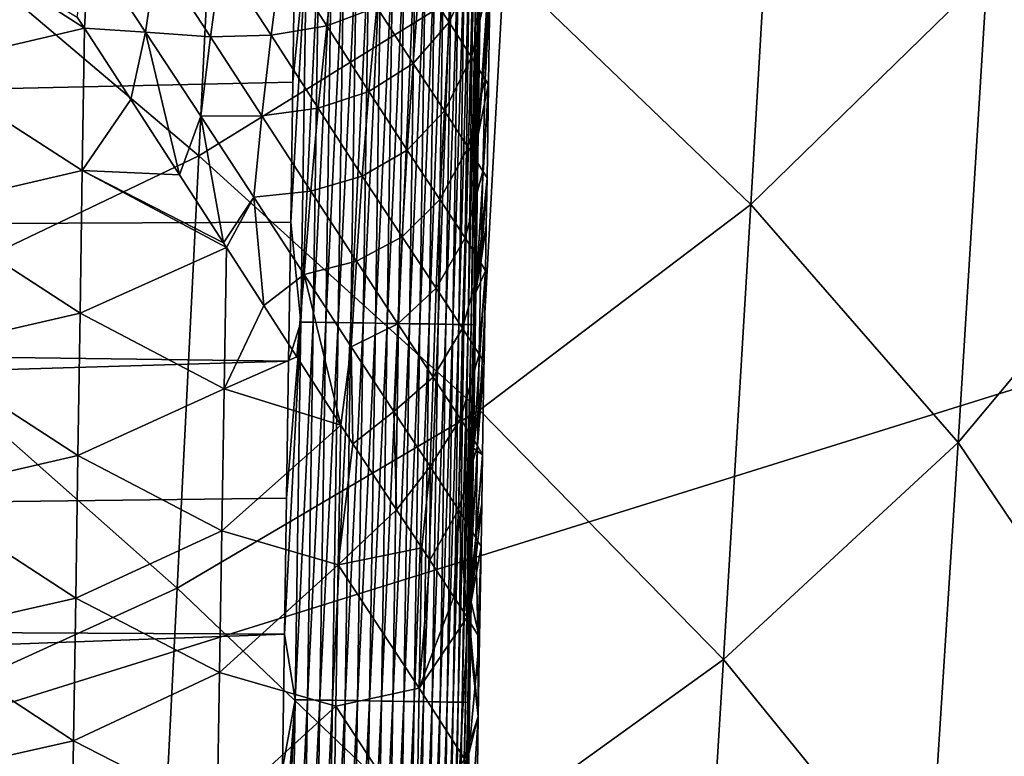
# Model space of a CAD drawing. Header units: metres. Extents: x -26 to 26, y -119 to 32.
# Tile 131 of 208: x 13.95 to 17.69, y -55.96 to -53.16. Entities that reach past the tile are written whole.
import ezdxf

# ---------------------------------------------------------------- set-up
doc = ezdxf.new("R2010")
doc.units = ezdxf.units.M
doc.layers.add('solid_13_411_041_XXX', color=7, linetype='CONTINUOUS')

msp = doc.modelspace()

# ---------------------------------------------------------------- linework, layer by layer
at = {"layer": 'solid_13_411_041_XXX'}
for points in [[(18.75638, -47.877621, 104.899536), (-18.756439, -47.877621, 104.899536), (-17.733347, -65.649178, 104.899536)], [(18.384905, -54.359974, 104.899536), (18.75638, -47.877621, 104.899536), (-17.733347, -65.649178, 104.899536)], [(14.712035, -52.032429, 77.041878), (14.631674, -53.676445, 77.114029), (13.440955, -52.668285, 76.106079)], [(15.791982, -52.958881, 78.150146), (14.631674, -53.676445, 77.114029), (14.712035, -52.032429, 77.041878)], [(18.387636, -52.027737, 81.838882), (18.27174, -53.86742, 81.900719), (17.630121, -52.984047, 80.552765)], [(16.832426, -52.130474, 79.270798), (16.731125, -53.861416, 79.342216), (15.791982, -52.958881, 78.150146)], [(17.630121, -52.984047, 80.552765), (16.731125, -53.861416, 79.342216), (16.832426, -52.130474, 79.270798)], [(14.631674, -53.676445, 77.114029), (13.371295, -54.27919, 76.166084), (13.440955, -52.668285, 76.106079)], [(14.996831, -52.856133, 145.141479), (-14.998388, -52.749317, 145.141464), (-14.978706, -54.064037, 145.141586)], [(14.196801, -53.191364, 139.196167), (13.573889, -53.33662, 138.87175), (13.581853, -52.795521, 138.86702)], [(14.169279, -53.148952, 139.177399), (14.196801, -53.191364, 139.196167), (13.581853, -52.795521, 138.86702)], [(15.600216, -52.830601, 141.042084), (15.58299, -53.168152, 141.023117), (15.471168, -52.99514, 140.704193)], [(15.600216, -52.830601, 141.042084), (15.679982, -52.957996, 141.381378), (15.58299, -53.168152, 141.023117)], [(14.996831, -52.856133, 145.141479), (-14.978706, -54.064037, 145.141586), (14.98878, -53.395851, 145.141525)], [(15.154849, -52.869602, 140.124481), (15.117843, -53.182114, 140.096695), (14.94567, -52.913235, 139.858871)], [(14.980765, -53.929573, 145.141571), (15.019852, -54.309231, 145.140182), (15.041383, -52.87212, 145.14006)], [(14.98878, -53.395851, 145.141525), (14.980765, -53.929573, 145.141571), (15.041383, -52.87212, 145.14006)], [(14.996831, -52.856133, 145.141479), (14.98878, -53.395851, 145.141525), (15.041383, -52.87212, 145.14006)], [(15.041383, -52.87212, 145.14006), (15.019852, -54.309231, 145.140182), (15.088063, -52.872818, 145.135559)], [(15.019852, -54.309231, 145.140182), (15.066546, -54.309933, 145.135666), (15.088063, -52.872818, 145.135559)], [(15.088063, -52.872818, 145.135559), (15.066546, -54.309933, 145.135666), (15.135388, -52.87352, 145.127747)], [(15.066546, -54.309933, 145.135666), (15.113887, -54.31065, 145.127869), (15.135388, -52.87352, 145.127747)], [(15.135388, -52.87352, 145.127747), (15.113887, -54.31065, 145.127869), (15.183032, -52.874229, 145.116501)], [(15.113887, -54.31065, 145.127869), (15.161548, -54.311367, 145.116608), (15.183032, -52.874229, 145.116501)], [(15.154849, -52.869602, 140.124481), (15.308394, -53.110298, 140.388321), (15.117843, -53.182114, 140.096695)], [(15.183032, -52.874229, 145.116501), (15.161548, -54.311367, 145.116608), (15.230635, -52.874939, 145.1017)], [(14.213201, -52.878078, 139.200333), (14.196801, -53.191364, 139.196167), (14.169279, -53.148952, 139.177399)], [(14.213201, -52.878078, 139.200333), (14.429058, -53.206043, 139.363586), (14.196801, -53.191364, 139.196167)], [(14.471223, -52.912277, 139.392517), (14.429058, -53.206043, 139.363586), (14.213201, -52.878078, 139.200333)], [(15.161548, -54.311367, 145.116608), (15.209167, -54.312088, 145.101791), (15.230635, -52.874939, 145.1017)], [(15.230635, -52.874939, 145.1017), (15.209167, -54.312088, 145.101791), (15.277812, -52.875645, 145.083267)], [(15.209167, -54.312088, 145.101791), (15.25636, -54.312801, 145.083344), (15.277812, -52.875645, 145.083267)], [(15.277812, -52.875645, 145.083267), (15.25636, -54.312801, 145.083344), (15.32416, -52.876335, 145.061188)], [(15.25636, -54.312801, 145.083344), (15.302722, -54.313503, 145.061249), (15.32416, -52.876335, 145.061188)], [(15.32416, -52.876335, 145.061188), (15.302722, -54.313503, 145.061249), (15.369265, -52.877007, 145.035522)], [(15.302722, -54.313503, 145.061249), (15.34784, -54.314186, 145.035568), (15.369265, -52.877007, 145.035522)], [(15.369265, -52.877007, 145.035522), (15.34784, -54.314186, 145.035568), (15.412718, -52.877655, 145.006363)], [(15.34784, -54.314186, 145.035568), (15.391305, -54.314846, 145.006393), (15.412718, -52.877655, 145.006363)], [(15.412718, -52.877655, 145.006363), (15.391305, -54.314846, 145.006393), (15.454123, -52.878273, 144.973892)], [(15.391305, -54.314846, 145.006393), (15.432718, -54.315475, 144.973892), (15.454123, -52.878273, 144.973892)], [(15.454123, -52.878273, 144.973892), (15.432718, -54.315475, 144.973892), (15.493107, -52.878857, 144.938324)], [(15.432718, -54.315475, 144.973892), (15.47171, -54.316067, 144.938293), (15.493107, -52.878857, 144.938324)], [(15.493107, -52.878857, 144.938324), (15.47171, -54.316067, 144.938293), (15.529338, -52.879398, 144.899963)], [(15.47171, -54.316067, 144.938293), (15.507944, -54.316616, 144.899902), (15.529338, -52.879398, 144.899963)], [(15.529338, -52.879398, 144.899963), (15.507944, -54.316616, 144.899902), (15.562526, -52.879894, 144.859116)], [(15.507944, -54.316616, 144.899902), (15.541131, -54.317123, 144.859039), (15.562526, -52.879894, 144.859116)], [(15.562526, -52.879894, 144.859116), (15.541131, -54.317123, 144.859039), (15.592434, -52.880344, 144.816162)], [(15.541131, -54.317123, 144.859039), (15.571035, -54.317577, 144.816055), (15.592434, -52.880344, 144.816162)], [(15.592434, -52.880344, 144.816162), (15.571035, -54.317577, 144.816055), (15.618885, -52.880741, 144.7715)], [(15.571035, -54.317577, 144.816055), (15.59748, -54.317982, 144.771362), (15.618885, -52.880741, 144.7715)], [(15.618885, -52.880741, 144.7715), (15.59748, -54.317982, 144.771362), (15.641764, -52.881084, 144.725525)], [(15.59748, -54.317982, 144.771362), (15.620347, -54.318333, 144.725357), (15.641764, -52.881084, 144.725525)], [(15.641764, -52.881084, 144.725525), (15.620347, -54.318333, 144.725357), (15.661016, -52.881374, 144.67865)], [(15.620347, -54.318333, 144.725357), (15.639585, -54.31863, 144.678452), (15.661016, -52.881374, 144.67865)], [(15.661016, -52.881374, 144.67865), (15.639585, -54.31863, 144.678452), (15.676646, -52.881611, 144.631287)], [(15.639585, -54.31863, 144.678452), (15.655198, -54.318871, 144.631073), (15.676646, -52.881611, 144.631287)], [(15.676646, -52.881611, 144.631287), (15.655198, -54.318871, 144.631073), (15.688715, -52.881794, 144.583817)], [(15.655198, -54.318871, 144.631073), (15.667246, -54.319057, 144.583572), (15.688715, -52.881794, 144.583817)], [(15.688715, -52.881794, 144.583817), (15.667246, -54.319057, 144.583572), (15.697331, -52.881927, 144.536606)], [(15.667246, -54.319057, 144.583572), (15.67584, -54.319195, 144.536346), (15.697331, -52.881927, 144.536606)], [(15.697331, -52.881927, 144.536606), (15.67584, -54.319195, 144.536346), (15.702648, -52.882011, 144.48999)], [(15.67584, -54.319195, 144.536346), (15.681132, -54.319279, 144.4897), (15.702648, -52.882011, 144.48999)], [(15.703265, -52.988449, 144.444275), (15.702648, -52.882011, 144.48999), (15.681132, -54.319279, 144.4897)], [(15.741516, -52.876232, 142.109634), (15.703265, -52.988449, 144.444275), (15.694182, -53.596596, 144.444153)], [(15.738609, -53.059666, 142.11058), (15.741516, -52.876232, 142.109634), (15.694182, -53.596596, 144.444153)], [(14.471223, -52.912277, 139.392517), (14.67521, -53.223686, 139.580627), (14.429058, -53.206043, 139.363586)], [(14.716955, -52.92585, 139.614365), (14.67521, -53.223686, 139.580627), (14.471223, -52.912277, 139.392517)], [(14.716955, -52.92585, 139.614365), (14.905916, -53.217773, 139.827209), (14.67521, -53.223686, 139.580627)], [(14.94567, -52.913235, 139.858871), (14.905916, -53.217773, 139.827209), (14.716955, -52.92585, 139.614365)], [(14.94567, -52.913235, 139.858871), (15.117843, -53.182114, 140.096695), (14.905916, -53.217773, 139.827209)], [(15.791982, -52.958881, 78.150146), (15.699403, -54.643951, 78.212143), (14.631674, -53.676445, 77.114029)], [(15.679982, -52.957996, 141.381378), (15.668123, -53.301819, 141.368011), (15.58299, -53.168152, 141.023117)], [(15.679982, -52.957996, 141.381378), (15.727754, -53.038418, 141.740662), (15.668123, -53.301819, 141.368011)], [(16.731125, -53.861416, 79.342216), (15.699403, -54.643951, 78.212143), (15.791982, -52.958881, 78.150146)], [(17.630121, -52.984047, 80.552765), (17.519264, -54.767498, 80.6092), (16.731125, -53.861416, 79.342216)], [(18.27174, -53.86742, 81.900719), (17.519264, -54.767498, 80.6092), (17.630121, -52.984047, 80.552765)], [(15.471168, -52.99514, 140.704193), (15.447026, -53.324795, 140.681076), (15.308394, -53.110298, 140.388321)], [(15.471168, -52.99514, 140.704193), (15.58299, -53.168152, 141.023117), (15.447026, -53.324795, 140.681076)], [(15.694182, -53.596596, 144.444153), (15.703265, -52.988449, 144.444275), (15.681132, -54.319279, 144.4897)], [(15.727754, -53.038418, 141.740662), (15.719912, -53.386784, 141.734406), (15.668123, -53.301819, 141.368011)], [(15.733176, -53.401531, 142.11232), (15.738609, -53.059666, 142.11058), (15.694182, -53.596596, 144.444153)], [(15.727754, -53.038418, 141.740662), (15.738609, -53.059666, 142.11058), (15.719912, -53.386784, 141.734406)], [(15.719912, -53.386784, 141.734406), (15.738609, -53.059666, 142.11058), (15.733176, -53.401531, 142.11232)], [(15.308394, -53.110298, 140.388321), (15.278502, -53.431667, 140.361786), (15.117843, -53.182114, 140.096695)], [(15.308394, -53.110298, 140.388321), (15.447026, -53.324795, 140.681076), (15.278502, -53.431667, 140.361786)], [(15.58299, -53.168152, 141.023117), (15.56526, -53.505383, 141.004013), (15.447026, -53.324795, 140.681076)], [(15.58299, -53.168152, 141.023117), (15.668123, -53.301819, 141.368011), (15.56526, -53.505383, 141.004013)], [(14.196801, -53.191364, 139.196167), (14.18807, -53.732479, 139.200378), (13.573889, -53.33662, 138.87175)], [(14.372467, -53.462292, 139.325424), (14.18807, -53.732479, 139.200378), (14.196801, -53.191364, 139.196167)], [(14.429058, -53.206043, 139.363586), (14.372467, -53.462292, 139.325424), (14.196801, -53.191364, 139.196167)], [(14.429058, -53.206043, 139.363586), (14.558278, -53.749138, 139.482162), (14.372467, -53.462292, 139.325424)], [(14.429058, -53.206043, 139.363586), (14.638737, -53.525608, 139.550278), (14.558278, -53.749138, 139.482162)], [(14.67521, -53.223686, 139.580627), (14.638737, -53.525608, 139.550278), (14.429058, -53.206043, 139.363586)], [(15.117843, -53.182114, 140.096695), (15.08532, -53.495552, 140.065674), (14.905916, -53.217773, 139.827209)], [(15.117843, -53.182114, 140.096695), (15.278502, -53.431667, 140.361786), (15.08532, -53.495552, 140.065674)], [(14.67521, -53.223686, 139.580627), (14.871359, -53.524292, 139.793228), (14.638737, -53.525608, 139.550278)], [(14.905916, -53.217773, 139.827209), (14.871359, -53.524292, 139.793228), (14.67521, -53.223686, 139.580627)], [(14.905916, -53.217773, 139.827209), (15.08532, -53.495552, 140.065674), (14.871359, -53.524292, 139.793228)], [(15.668123, -53.301819, 141.368011), (15.655904, -53.64542, 141.354553), (15.56526, -53.505383, 141.004013)], [(15.668123, -53.301819, 141.368011), (15.719912, -53.386784, 141.734406), (15.655904, -53.64542, 141.354553)], [(14.18807, -53.732479, 139.200378), (13.565929, -53.87772, 138.87648), (13.573889, -53.33662, 138.87175)], [(15.447026, -53.324795, 140.681076), (15.4239, -53.654552, 140.657196), (15.278502, -53.431667, 140.361786)], [(15.447026, -53.324795, 140.681076), (15.56526, -53.505383, 141.004013), (15.4239, -53.654552, 140.657196)], [(14.98878, -53.395851, 145.141525), (-14.978706, -54.064037, 145.141586), (14.980765, -53.929573, 145.141571)], [(15.719912, -53.386784, 141.734406), (15.711864, -53.735027, 141.728073), (15.655904, -53.64542, 141.354553)], [(15.719912, -53.386784, 141.734406), (15.733026, -53.411003, 142.112366), (15.711864, -53.735027, 141.728073)], [(15.719912, -53.386784, 141.734406), (15.733176, -53.401531, 142.11232), (15.733026, -53.411003, 142.112366)], [(15.278502, -53.431667, 140.361786), (15.252783, -53.753807, 140.332687), (15.08532, -53.495552, 140.065674)], [(15.278502, -53.431667, 140.361786), (15.4239, -53.654552, 140.657196), (15.252783, -53.753807, 140.332687)], [(15.733176, -53.401531, 142.11232), (15.694182, -53.596596, 144.444153), (15.685157, -54.196766, 144.444016)], [(15.733026, -53.411003, 142.112366), (15.733176, -53.401531, 142.11232), (15.685157, -54.196766, 144.444016)], [(15.727453, -53.760216, 142.114105), (15.733026, -53.411003, 142.112366), (15.685157, -54.196766, 144.444016)], [(15.711864, -53.735027, 141.728073), (15.733026, -53.411003, 142.112366), (15.727453, -53.760216, 142.114105)], [(14.372467, -53.462292, 139.325424), (14.558278, -53.749138, 139.482162), (14.18807, -53.732479, 139.200378)], [(15.08532, -53.495552, 140.065674), (15.057542, -53.810688, 140.032715), (14.871359, -53.524292, 139.793228)], [(15.08532, -53.495552, 140.065674), (15.252783, -53.753807, 140.332687), (15.057542, -53.810688, 140.032715)], [(15.56526, -53.505383, 141.004013), (15.548335, -53.842686, 140.984406), (15.4239, -53.654552, 140.657196)], [(15.56526, -53.505383, 141.004013), (15.655904, -53.64542, 141.354553), (15.548335, -53.842686, 140.984406)], [(14.638737, -53.525608, 139.550278), (14.725386, -54.007824, 139.644409), (14.558278, -53.749138, 139.482162)], [(14.871359, -53.524292, 139.793228), (14.840468, -53.834389, 139.762405), (14.638737, -53.525608, 139.550278)], [(14.638737, -53.525608, 139.550278), (14.840468, -53.834389, 139.762405), (14.725386, -54.007824, 139.644409)], [(14.871359, -53.524292, 139.793228), (15.057542, -53.810688, 140.032715), (14.840468, -53.834389, 139.762405)], [(15.685157, -54.196766, 144.444016), (15.694182, -53.596596, 144.444153), (15.681132, -54.319279, 144.4897)], [(15.4239, -53.654552, 140.657196), (15.404428, -53.984932, 140.631439), (15.252783, -53.753807, 140.332687)], [(15.4239, -53.654552, 140.657196), (15.548335, -53.842686, 140.984406), (15.404428, -53.984932, 140.631439)], [(15.655904, -53.64542, 141.354553), (15.644244, -53.989079, 141.340805), (15.548335, -53.842686, 140.984406)], [(15.655904, -53.64542, 141.354553), (15.711864, -53.735027, 141.728073), (15.644244, -53.989079, 141.340805)], [(14.631674, -53.676445, 77.114029), (14.549247, -55.321789, 77.166809), (13.371295, -54.27919, 76.166084)], [(15.699403, -54.643951, 78.212143), (14.549247, -55.321789, 77.166809), (14.631674, -53.676445, 77.114029)], [(14.18807, -53.732479, 139.200378), (14.179754, -54.275002, 139.20488), (13.565929, -53.87772, 138.87648)], [(14.736543, -54.025143, 139.656082), (14.179754, -54.275002, 139.20488), (14.18807, -53.732479, 139.200378)], [(14.725386, -54.007824, 139.644409), (14.736543, -54.025143, 139.656082), (14.18807, -53.732479, 139.200378)], [(14.558278, -53.749138, 139.482162), (14.725386, -54.007824, 139.644409), (14.18807, -53.732479, 139.200378)], [(15.711864, -53.735027, 141.728073), (15.704108, -54.083305, 141.721588), (15.644244, -53.989079, 141.340805)], [(15.711864, -53.735027, 141.728073), (15.727453, -53.760216, 142.114105), (15.704108, -54.083305, 141.721588)], [(15.252783, -53.753807, 140.332687), (15.231253, -54.077377, 140.302078), (15.057542, -53.810688, 140.032715)], [(15.252783, -53.753807, 140.332687), (15.404428, -53.984932, 140.631439), (15.231253, -54.077377, 140.302078)], [(15.724557, -53.941204, 142.114975), (15.727453, -53.760216, 142.114105), (15.685157, -54.196766, 144.444016)], [(15.704108, -54.083305, 141.721588), (15.727453, -53.760216, 142.114105), (15.724557, -53.941204, 142.114975)], [(14.840468, -53.834389, 139.762405), (14.736543, -54.025143, 139.656082), (14.725386, -54.007824, 139.644409)], [(14.840468, -53.834389, 139.762405), (14.878497, -54.245934, 139.815216), (14.736543, -54.025143, 139.656082)], [(15.057542, -53.810688, 140.032715), (15.032063, -54.128899, 140.002457), (14.840468, -53.834389, 139.762405)], [(14.840468, -53.834389, 139.762405), (15.032063, -54.128899, 140.002457), (14.878497, -54.245934, 139.815216)], [(15.057542, -53.810688, 140.032715), (15.231253, -54.077377, 140.302078), (15.032063, -54.128899, 140.002457)], [(15.548335, -53.842686, 140.984406), (15.534349, -54.180466, 140.963562), (15.404428, -53.984932, 140.631439)], [(15.548335, -53.842686, 140.984406), (15.644244, -53.989079, 141.340805), (15.534349, -54.180466, 140.963562)], [(14.179754, -54.275002, 139.20488), (13.557974, -54.418816, 138.881195), (13.565929, -53.87772, 138.87648)], [(16.731125, -53.861416, 79.342216), (16.627327, -55.593269, 79.392761), (15.699403, -54.643951, 78.212143)], [(17.519264, -54.767498, 80.6092), (16.627327, -55.593269, 79.392761), (16.731125, -53.861416, 79.342216)], [(18.27174, -53.86742, 81.900719), (18.152821, -55.707512, 81.94117), (17.519264, -54.767498, 80.6092)], [(14.980765, -53.929573, 145.141571), (-14.978706, -54.064037, 145.141586), (14.972787, -54.457516, 145.141617)], [(14.980765, -53.929573, 145.141571), (14.972787, -54.457516, 145.141617), (15.019852, -54.309231, 145.140182)], [(15.721791, -54.113697, 142.115814), (15.724557, -53.941204, 142.114975), (15.685157, -54.196766, 144.444016)], [(15.704108, -54.083305, 141.721588), (15.724557, -53.941204, 142.114975), (15.721791, -54.113697, 142.115814)], [(15.404428, -53.984932, 140.631439), (15.388465, -54.316467, 140.604645), (15.231253, -54.077377, 140.302078)], [(15.404428, -53.984932, 140.631439), (15.534349, -54.180466, 140.963562), (15.388465, -54.316467, 140.604645)], [(15.644244, -53.989079, 141.340805), (15.634664, -54.333057, 141.32634), (15.534349, -54.180466, 140.963562)], [(15.644244, -53.989079, 141.340805), (15.704108, -54.083305, 141.721588), (15.634664, -54.333057, 141.32634)], [(14.736543, -54.025143, 139.656082), (14.727446, -54.563255, 139.659653), (14.179754, -54.275002, 139.20488)], [(14.878497, -54.245934, 139.815216), (14.727446, -54.563255, 139.659653), (14.736543, -54.025143, 139.656082)], [(14.972787, -54.457516, 145.141617), (-14.978706, -54.064037, 145.141586), (-14.959252, -55.344421, 145.141693)], [(15.231253, -54.077377, 140.302078), (15.210952, -54.403511, 140.273544), (15.032063, -54.128899, 140.002457)], [(15.231253, -54.077377, 140.302078), (15.388465, -54.316467, 140.604645), (15.210952, -54.403511, 140.273544)], [(15.704108, -54.083305, 141.721588), (15.697456, -54.431755, 141.714813), (15.634664, -54.333057, 141.32634)], [(15.704108, -54.083305, 141.721588), (15.721791, -54.113697, 142.115814), (15.697456, -54.431755, 141.714813)], [(15.032063, -54.128899, 140.002457), (15.003843, -54.441303, 139.974243), (14.878497, -54.245934, 139.815216)], [(15.032063, -54.128899, 140.002457), (15.171666, -54.701897, 140.221481), (15.003843, -54.441303, 139.974243)], [(15.032063, -54.128899, 140.002457), (15.210952, -54.403511, 140.273544), (15.171666, -54.701897, 140.221481)], [(15.721791, -54.113697, 142.115814), (15.685157, -54.196766, 144.444016), (15.676187, -54.78931, 144.443893)], [(15.716178, -54.462872, 142.117462), (15.721791, -54.113697, 142.115814), (15.676187, -54.78931, 144.443893)], [(15.697456, -54.431755, 141.714813), (15.721791, -54.113697, 142.115814), (15.716178, -54.462872, 142.117462)], [(15.534349, -54.180466, 140.963562), (15.523051, -54.519115, 140.942108), (15.388465, -54.316467, 140.604645)], [(15.534349, -54.180466, 140.963562), (15.634664, -54.333057, 141.32634), (15.523051, -54.519115, 140.942108)], [(15.676187, -54.78931, 144.443893), (15.685157, -54.196766, 144.444016), (15.681132, -54.319279, 144.4897)], [(14.878497, -54.245934, 139.815216), (15.003843, -54.441303, 139.974243), (14.727446, -54.563255, 139.659653)], [(14.549247, -55.321789, 77.166809), (13.299774, -55.891174, 76.210022), (13.371295, -54.27919, 76.166084)], [(14.179754, -54.275002, 139.20488), (14.171424, -54.817524, 139.209381), (13.557974, -54.418816, 138.881195)], [(14.727446, -54.563255, 139.659653), (14.171424, -54.817524, 139.209381), (14.179754, -54.275002, 139.20488)], [(14.956947, -55.496902, 145.141708), (14.99797, -55.746334, 145.140305), (15.019852, -54.309231, 145.140182)], [(14.964847, -54.979885, 145.141663), (14.956947, -55.496902, 145.141708), (15.019852, -54.309231, 145.140182)], [(14.972787, -54.457516, 145.141617), (14.964847, -54.979885, 145.141663), (15.019852, -54.309231, 145.140182)], [(15.019852, -54.309231, 145.140182), (14.99797, -55.746334, 145.140305), (15.066546, -54.309933, 145.135666)], [(14.99797, -55.746334, 145.140305), (15.044681, -55.747047, 145.135788), (15.066546, -54.309933, 145.135666)], [(15.066546, -54.309933, 145.135666), (15.044681, -55.747047, 145.135788), (15.113887, -54.31065, 145.127869)], [(15.044681, -55.747047, 145.135788), (15.092037, -55.747772, 145.127975), (15.113887, -54.31065, 145.127869)], [(15.113887, -54.31065, 145.127869), (15.092037, -55.747772, 145.127975), (15.161548, -54.311367, 145.116608)], [(15.092037, -55.747772, 145.127975), (15.139714, -55.748505, 145.116714), (15.161548, -54.311367, 145.116608)], [(15.161548, -54.311367, 145.116608), (15.139714, -55.748505, 145.116714), (15.209167, -54.312088, 145.101791)], [(15.139714, -55.748505, 145.116714), (15.18735, -55.749233, 145.101898), (15.209167, -54.312088, 145.101791)], [(15.209167, -54.312088, 145.101791), (15.18735, -55.749233, 145.101898), (15.25636, -54.312801, 145.083344)], [(15.18735, -55.749233, 145.101898), (15.234559, -55.749958, 145.083435), (15.25636, -54.312801, 145.083344)], [(15.388465, -54.316467, 140.604645), (15.372992, -54.650055, 140.579208), (15.210952, -54.403511, 140.273544)], [(15.25636, -54.312801, 145.083344), (15.234559, -55.749958, 145.083435), (15.302722, -54.313503, 145.061249)], [(15.234559, -55.749958, 145.083435), (15.280936, -55.750671, 145.061325), (15.302722, -54.313503, 145.061249)], [(15.302722, -54.313503, 145.061249), (15.280936, -55.750671, 145.061325), (15.34784, -54.314186, 145.035568)], [(15.280936, -55.750671, 145.061325), (15.326069, -55.751366, 145.035614), (15.34784, -54.314186, 145.035568)], [(15.34784, -54.314186, 145.035568), (15.326069, -55.751366, 145.035614), (15.391305, -54.314846, 145.006393)], [(15.326069, -55.751366, 145.035614), (15.369545, -55.752033, 145.006409), (15.391305, -54.314846, 145.006393)], [(15.391305, -54.314846, 145.006393), (15.369545, -55.752033, 145.006409), (15.432718, -54.315475, 144.973892)], [(15.369545, -55.752033, 145.006409), (15.410969, -55.752674, 144.973892), (15.432718, -54.315475, 144.973892)], [(15.388465, -54.316467, 140.604645), (15.523051, -54.519115, 140.942108), (15.372992, -54.650055, 140.579208)], [(15.432718, -54.315475, 144.973892), (15.410969, -55.752674, 144.973892), (15.47171, -54.316067, 144.938293)], [(15.410969, -55.752674, 144.973892), (15.449966, -55.753273, 144.938278), (15.47171, -54.316067, 144.938293)], [(15.47171, -54.316067, 144.938293), (15.449966, -55.753273, 144.938278), (15.507944, -54.316616, 144.899902)], [(15.449966, -55.753273, 144.938278), (15.486203, -55.753834, 144.899857), (15.507944, -54.316616, 144.899902)], [(15.507944, -54.316616, 144.899902), (15.486203, -55.753834, 144.899857), (15.541131, -54.317123, 144.859039)], [(15.486203, -55.753834, 144.899857), (15.51939, -55.754349, 144.858948), (15.541131, -54.317123, 144.859039)], [(15.541131, -54.317123, 144.859039), (15.51939, -55.754349, 144.858948), (15.571035, -54.317577, 144.816055)], [(15.51939, -55.754349, 144.858948), (15.549291, -55.754814, 144.815933), (15.571035, -54.317577, 144.816055)], [(15.634664, -54.333057, 141.32634), (15.626815, -54.67762, 141.31163), (15.523051, -54.519115, 140.942108)], [(15.571035, -54.317577, 144.816055), (15.549291, -55.754814, 144.815933), (15.59748, -54.317982, 144.771362)], [(15.549291, -55.754814, 144.815933), (15.575727, -55.755222, 144.77121), (15.59748, -54.317982, 144.771362)], [(15.59748, -54.317982, 144.771362), (15.575727, -55.755222, 144.77121), (15.620347, -54.318333, 144.725357)], [(15.575727, -55.755222, 144.77121), (15.598584, -55.755581, 144.725174), (15.620347, -54.318333, 144.725357)], [(15.620347, -54.318333, 144.725357), (15.598584, -55.755581, 144.725174), (15.639585, -54.31863, 144.678452)], [(15.598584, -55.755581, 144.725174), (15.617806, -55.755882, 144.678253), (15.639585, -54.31863, 144.678452)], [(15.639585, -54.31863, 144.678452), (15.617806, -55.755882, 144.678253), (15.655198, -54.318871, 144.631073)], [(15.617806, -55.755882, 144.678253), (15.633402, -55.756126, 144.630844), (15.655198, -54.318871, 144.631073)], [(15.634664, -54.333057, 141.32634), (15.697456, -54.431755, 141.714813), (15.626815, -54.67762, 141.31163)], [(15.655198, -54.318871, 144.631073), (15.633402, -55.756126, 144.630844), (15.667246, -54.319057, 144.583572)], [(15.633402, -55.756126, 144.630844), (15.64543, -55.756317, 144.583328), (15.667246, -54.319057, 144.583572)], [(15.667246, -54.319057, 144.583572), (15.64543, -55.756317, 144.583328), (15.67584, -54.319195, 144.536346)], [(15.64543, -55.756317, 144.583328), (15.654, -55.756458, 144.536072), (15.67584, -54.319195, 144.536346)], [(15.67584, -54.319195, 144.536346), (15.654, -55.756458, 144.536072), (15.681132, -54.319279, 144.4897)], [(15.654, -55.756458, 144.536072), (15.659267, -55.756546, 144.48941), (15.681132, -54.319279, 144.4897)], [(15.676187, -54.78931, 144.443893), (15.681132, -54.319279, 144.4897), (15.659267, -55.756546, 144.48941)], [(18.19347, -57.705891, 104.899536), (18.384905, -54.359974, 104.899536), (-17.733347, -65.649178, 104.899536)], [(15.210952, -54.403511, 140.273544), (15.217411, -54.772415, 140.297409), (15.171666, -54.701897, 140.221481)], [(15.210952, -54.403511, 140.273544), (15.372992, -54.650055, 140.579208), (15.217411, -54.772415, 140.297409)], [(14.171424, -54.817524, 139.209381), (13.550019, -54.959908, 138.88591), (13.557974, -54.418816, 138.881195)], [(15.003843, -54.441303, 139.974243), (15.171666, -54.701897, 140.221481), (14.727446, -54.563255, 139.659653)], [(15.697456, -54.431755, 141.714813), (15.691558, -54.780495, 141.707977), (15.626815, -54.67762, 141.31163)], [(15.697456, -54.431755, 141.714813), (15.716178, -54.462872, 142.117462), (15.691558, -54.780495, 141.707977)], [(14.972787, -54.457516, 145.141617), (-14.959252, -55.344421, 145.141693), (14.964847, -54.979885, 145.141663)], [(15.715907, -54.47966, 142.117538), (15.716178, -54.462872, 142.117462), (15.676187, -54.78931, 144.443893)], [(15.710506, -54.814358, 142.11908), (15.715907, -54.47966, 142.117538), (15.676187, -54.78931, 144.443893)], [(15.691558, -54.780495, 141.707977), (15.716178, -54.462872, 142.117462), (15.715907, -54.47966, 142.117538)], [(15.691558, -54.780495, 141.707977), (15.715907, -54.47966, 142.117538), (15.710506, -54.814358, 142.11908)], [(15.523051, -54.519115, 140.942108), (15.511819, -54.859318, 140.921402), (15.372992, -54.650055, 140.579208)], [(15.523051, -54.519115, 140.942108), (15.626815, -54.67762, 141.31163), (15.511819, -54.859318, 140.921402)], [(14.727446, -54.563255, 139.659653), (14.718845, -55.103252, 139.663788), (14.171424, -54.817524, 139.209381)], [(15.171666, -54.701897, 140.221481), (14.718845, -55.103252, 139.663788), (14.727446, -54.563255, 139.659653)], [(15.699403, -54.643951, 78.212143), (15.604534, -56.329788, 78.256523), (14.549247, -55.321789, 77.166809)], [(15.372992, -54.650055, 140.579208), (15.382992, -55.024189, 140.615479), (15.217411, -54.772415, 140.297409)], [(15.372992, -54.650055, 140.579208), (15.511819, -54.859318, 140.921402), (15.382992, -55.024189, 140.615479)], [(16.627327, -55.593269, 79.392761), (15.604534, -56.329788, 78.256523), (15.699403, -54.643951, 78.212143)], [(15.171666, -54.701897, 140.221481), (15.161342, -55.23275, 140.222534), (14.718845, -55.103252, 139.663788)], [(15.217411, -54.772415, 140.297409), (15.161342, -55.23275, 140.222534), (15.171666, -54.701897, 140.221481)], [(15.626815, -54.67762, 141.31163), (15.618847, -55.023232, 141.29718), (15.511819, -54.859318, 140.921402)], [(15.626815, -54.67762, 141.31163), (15.691558, -54.780495, 141.707977), (15.618847, -55.023232, 141.29718)], [(15.217411, -54.772415, 140.297409), (15.382992, -55.024189, 140.615479), (15.161342, -55.23275, 140.222534)], [(15.691558, -54.780495, 141.707977), (15.685508, -55.129768, 141.701141), (15.618847, -55.023232, 141.29718)], [(15.691558, -54.780495, 141.707977), (15.710506, -54.814358, 142.11908), (15.685508, -55.129768, 141.701141)], [(17.519264, -54.767498, 80.6092), (17.405602, -56.551296, 80.647202), (16.627327, -55.593269, 79.392761)], [(18.152821, -55.707512, 81.94117), (17.405602, -56.551296, 80.647202), (17.519264, -54.767498, 80.6092)], [(14.171424, -54.817524, 139.209381), (14.163079, -55.360043, 139.213852), (13.550019, -54.959908, 138.88591)], [(14.718845, -55.103252, 139.663788), (14.163079, -55.360043, 139.213852), (14.171424, -54.817524, 139.209381)], [(15.667268, -55.374584, 144.443771), (15.676187, -54.78931, 144.443893), (15.659267, -55.756546, 144.48941)], [(15.710506, -54.814358, 142.11908), (15.676187, -54.78931, 144.443893), (15.667268, -55.374584, 144.443771)], [(15.707481, -55.001247, 142.119934), (15.710506, -54.814358, 142.11908), (15.667268, -55.374584, 144.443771)], [(15.685508, -55.129768, 141.701141), (15.710506, -54.814358, 142.11908), (15.707481, -55.001247, 142.119934)], [(15.511819, -54.859318, 140.921402), (15.478914, -55.167984, 140.846298), (15.382992, -55.024189, 140.615479)], [(15.511819, -54.859318, 140.921402), (15.510069, -55.21484, 140.933273), (15.478914, -55.167984, 140.846298)], [(15.511819, -54.859318, 140.921402), (15.618847, -55.023232, 141.29718), (15.510069, -55.21484, 140.933273)], [(14.163079, -55.360043, 139.213852), (13.542067, -55.500999, 138.890625), (13.550019, -54.959908, 138.88591)], [(14.964847, -54.979885, 145.141663), (-14.959252, -55.344421, 145.141693), (14.956947, -55.496902, 145.141708)], [(15.70483, -55.164757, 142.120667), (15.707481, -55.001247, 142.119934), (15.667268, -55.374584, 144.443771)], [(15.685508, -55.129768, 141.701141), (15.707481, -55.001247, 142.119934), (15.70483, -55.164757, 142.120667)], [(15.382992, -55.024189, 140.615479), (15.478914, -55.167984, 140.846298), (15.161342, -55.23275, 140.222534)], [(15.618847, -55.023232, 141.29718), (15.601626, -55.35463, 141.248306), (15.510069, -55.21484, 140.933273)], [(15.618847, -55.023232, 141.29718), (15.651375, -55.432571, 141.493423), (15.601626, -55.35463, 141.248306)], [(15.618847, -55.023232, 141.29718), (15.685508, -55.129768, 141.701141), (15.651375, -55.432571, 141.493423)], [(14.718845, -55.103252, 139.663788), (14.710217, -55.643246, 139.667877), (14.163079, -55.360043, 139.213852)], [(15.161342, -55.23275, 140.222534), (14.710217, -55.643246, 139.667877), (14.718845, -55.103252, 139.663788)], [(15.685508, -55.129768, 141.701141), (15.661161, -55.448181, 141.555618), (15.651375, -55.432571, 141.493423)], [(15.685508, -55.129768, 141.701141), (15.69231, -55.499031, 141.849152), (15.661161, -55.448181, 141.555618)], [(15.685508, -55.129768, 141.701141), (15.70483, -55.164757, 142.120667), (15.69231, -55.499031, 141.849152)], [(15.478914, -55.167984, 140.846298), (15.469781, -55.702164, 140.848755), (15.161342, -55.23275, 140.222534)], [(15.510069, -55.21484, 140.933273), (15.469781, -55.702164, 140.848755), (15.478914, -55.167984, 140.846298)], [(15.699192, -55.511074, 142.122559), (15.70483, -55.164757, 142.120667), (15.667268, -55.374584, 144.443771)], [(15.69231, -55.499031, 141.849152), (15.70483, -55.164757, 142.120667), (15.699192, -55.511074, 142.122559)], [(15.161342, -55.23275, 140.222534), (15.152508, -55.771622, 140.226196), (14.710217, -55.643246, 139.667877)], [(15.469781, -55.702164, 140.848755), (15.152508, -55.771622, 140.226196), (15.161342, -55.23275, 140.222534)], [(15.510069, -55.21484, 140.933273), (15.601626, -55.35463, 141.248306), (15.469781, -55.702164, 140.848755)], [(14.956947, -55.496902, 145.141708), (-14.959252, -55.344421, 145.141693), (-14.940047, -56.593292, 145.1418)], [(14.549247, -55.321789, 77.166809), (14.464738, -56.967766, 77.204941), (13.299774, -55.891174, 76.210022)], [(15.604534, -56.329788, 78.256523), (14.464738, -56.967766, 77.204941), (14.549247, -55.321789, 77.166809)], [(14.163079, -55.360043, 139.213852), (14.154718, -55.902557, 139.218307), (13.542067, -55.500999, 138.890625)], [(14.710217, -55.643246, 139.667877), (14.154718, -55.902557, 139.218307), (14.163079, -55.360043, 139.213852)], [(15.601626, -55.35463, 141.248306), (15.651375, -55.432571, 141.493423), (15.469781, -55.702164, 140.848755)], [(15.658401, -55.952641, 144.443649), (15.667268, -55.374584, 144.443771), (15.659267, -55.756546, 144.48941)], [(15.699192, -55.511074, 142.122559), (15.667268, -55.374584, 144.443771), (15.658401, -55.952641, 144.443649)], [(15.651375, -55.432571, 141.493423), (15.642322, -55.971081, 141.495483), (15.469781, -55.702164, 140.848755)], [(15.651375, -55.432571, 141.493423), (15.694293, -55.809959, 142.123825), (15.642322, -55.971081, 141.495483)], [(15.661161, -55.448181, 141.555618), (15.694293, -55.809959, 142.123825), (15.651375, -55.432571, 141.493423)], [(15.661161, -55.448181, 141.555618), (15.69231, -55.499031, 141.849152), (15.694293, -55.809959, 142.123825)], [(14.956947, -55.496902, 145.141708), (-14.940047, -56.593292, 145.1418), (14.94909, -56.008781, 145.141754)], [(14.154718, -55.902557, 139.218307), (13.534113, -56.042084, 138.895325), (13.542067, -55.500999, 138.890625)], [(14.956947, -55.496902, 145.141708), (14.94909, -56.008781, 145.141754), (14.99797, -55.746334, 145.140305)], [(15.694293, -55.809959, 142.123825), (15.699192, -55.511074, 142.122559), (15.658401, -55.952641, 144.443649)], [(15.69231, -55.499031, 141.849152), (15.699192, -55.511074, 142.122559), (15.694293, -55.809959, 142.123825)], [(16.627327, -55.593269, 79.392761), (16.520941, -57.325424, 79.427597), (15.604534, -56.329788, 78.256523)], [(17.405602, -56.551296, 80.647202), (16.520941, -57.325424, 79.427597), (16.627327, -55.593269, 79.392761)], [(14.710217, -55.643246, 139.667877), (14.70156, -56.183235, 139.671951), (14.154718, -55.902557, 139.218307)], [(15.152508, -55.771622, 140.226196), (14.70156, -56.183235, 139.671951), (14.710217, -55.643246, 139.667877)], [(15.469781, -55.702164, 140.848755), (15.460793, -56.241711, 140.851913), (15.152508, -55.771622, 140.226196)], [(15.642322, -55.971081, 141.495483), (15.460793, -56.241711, 140.851913), (15.469781, -55.702164, 140.848755)], [(18.152821, -55.707512, 81.94117), (18.030869, -57.547523, 81.966652), (17.405602, -56.551296, 80.647202)], [(14.9335, -57.016899, 145.14183), (14.97574, -57.183434, 145.140427), (14.99797, -55.746334, 145.140305)], [(14.941276, -56.515652, 145.141785), (14.9335, -57.016899, 145.14183), (14.99797, -55.746334, 145.140305)], [(14.94909, -56.008781, 145.141754), (14.941276, -56.515652, 145.141785), (14.99797, -55.746334, 145.140305)], [(14.99797, -55.746334, 145.140305), (14.97574, -57.183434, 145.140427), (15.044681, -55.747047, 145.135788)], [(14.97574, -57.183434, 145.140427), (15.022467, -57.184158, 145.13591), (15.044681, -55.747047, 145.135788)], [(15.044681, -55.747047, 145.135788), (15.022467, -57.184158, 145.13591), (15.092037, -55.747772, 145.127975)], [(15.022467, -57.184158, 145.13591), (15.06984, -57.184895, 145.128098), (15.092037, -55.747772, 145.127975)], [(15.092037, -55.747772, 145.127975), (15.06984, -57.184895, 145.128098), (15.139714, -55.748505, 145.116714)], [(15.06984, -57.184895, 145.128098), (15.117534, -57.185638, 145.116821), (15.139714, -55.748505, 145.116714)], [(15.139714, -55.748505, 145.116714), (15.117534, -57.185638, 145.116821), (15.18735, -55.749233, 145.101898)], [(15.117534, -57.185638, 145.116821), (15.165187, -57.186382, 145.10199), (15.18735, -55.749233, 145.101898)], [(15.18735, -55.749233, 145.101898), (15.165187, -57.186382, 145.10199), (15.234559, -55.749958, 145.083435)], [(15.165187, -57.186382, 145.10199), (15.212413, -57.187119, 145.083511), (15.234559, -55.749958, 145.083435)], [(15.234559, -55.749958, 145.083435), (15.212413, -57.187119, 145.083511), (15.280936, -55.750671, 145.061325)], [(15.212413, -57.187119, 145.083511), (15.258806, -57.18784, 145.061386), (15.280936, -55.750671, 145.061325)], [(15.280936, -55.750671, 145.061325), (15.258806, -57.18784, 145.061386), (15.326069, -55.751366, 145.035614)], [(15.258806, -57.18784, 145.061386), (15.303952, -57.188545, 145.03566), (15.326069, -55.751366, 145.035614)], [(15.326069, -55.751366, 145.035614), (15.303952, -57.188545, 145.03566), (15.369545, -55.752033, 145.006409)], [(15.303952, -57.188545, 145.03566), (15.347441, -57.189224, 145.006424), (15.369545, -55.752033, 145.006409)], [(15.369545, -55.752033, 145.006409), (15.347441, -57.189224, 145.006424), (15.410969, -55.752674, 144.973892)], [(15.347441, -57.189224, 145.006424), (15.388873, -57.189873, 144.973877), (15.410969, -55.752674, 144.973892)], [(15.410969, -55.752674, 144.973892), (15.388873, -57.189873, 144.973877), (15.449966, -55.753273, 144.938278)], [(15.388873, -57.189873, 144.973877), (15.427877, -57.190487, 144.938248), (15.449966, -55.753273, 144.938278)], [(15.449966, -55.753273, 144.938278), (15.427877, -57.190487, 144.938248), (15.486203, -55.753834, 144.899857)], [(15.427877, -57.190487, 144.938248), (15.464118, -57.191055, 144.899796), (15.486203, -55.753834, 144.899857)], [(15.486203, -55.753834, 144.899857), (15.464118, -57.191055, 144.899796), (15.51939, -55.754349, 144.858948)], [(15.464118, -57.191055, 144.899796), (15.497305, -57.191578, 144.858856), (15.51939, -55.754349, 144.858948)], [(15.51939, -55.754349, 144.858948), (15.497305, -57.191578, 144.858856), (15.549291, -55.754814, 144.815933)], [(15.497305, -57.191578, 144.858856), (15.527202, -57.192047, 144.815811), (15.549291, -55.754814, 144.815933)], [(15.549291, -55.754814, 144.815933), (15.527202, -57.192047, 144.815811), (15.575727, -55.755222, 144.77121)], [(15.527202, -57.192047, 144.815811), (15.55363, -57.192463, 144.771057), (15.575727, -55.755222, 144.77121)], [(15.575727, -55.755222, 144.77121), (15.55363, -57.192463, 144.771057), (15.598584, -55.755581, 144.725174)], [(15.55363, -57.192463, 144.771057), (15.576475, -57.192825, 144.725006), (15.598584, -55.755581, 144.725174)], [(15.598584, -55.755581, 144.725174), (15.576475, -57.192825, 144.725006), (15.617806, -55.755882, 144.678253)], [(15.576475, -57.192825, 144.725006), (15.595683, -57.19313, 144.67804), (15.617806, -55.755882, 144.678253)], [(15.617806, -55.755882, 144.678253), (15.595683, -57.19313, 144.67804), (15.633402, -55.756126, 144.630844)], [(15.595683, -57.19313, 144.67804), (15.611259, -57.193382, 144.6306), (15.633402, -55.756126, 144.630844)], [(15.633402, -55.756126, 144.630844), (15.611259, -57.193382, 144.6306), (15.64543, -55.756317, 144.583328)], [(15.611259, -57.193382, 144.6306), (15.623266, -57.193577, 144.583069), (15.64543, -55.756317, 144.583328)], [(15.64543, -55.756317, 144.583328), (15.623266, -57.193577, 144.583069), (15.654, -55.756458, 144.536072)], [(15.623266, -57.193577, 144.583069), (15.631814, -57.193714, 144.535797), (15.654, -55.756458, 144.536072)], [(15.654, -55.756458, 144.536072), (15.631814, -57.193714, 144.535797), (15.659267, -55.756546, 144.48941)], [(15.631814, -57.193714, 144.535797), (15.637054, -57.193806, 144.48912), (15.659267, -55.756546, 144.48941)], [(15.658401, -55.952641, 144.443649), (15.659267, -55.756546, 144.48941), (15.637054, -57.193806, 144.48912)], [(15.152508, -55.771622, 140.226196), (15.143635, -56.310486, 140.229813), (14.70156, -56.183235, 139.671951)], [(15.460793, -56.241711, 140.851913), (15.143635, -56.310486, 140.229813), (15.152508, -55.771622, 140.226196)], [(15.642322, -55.971081, 141.495483), (15.694293, -55.809959, 142.123825), (15.689409, -56.106968, 142.125061)], [(15.694293, -55.809959, 142.123825), (15.658401, -55.952641, 144.443649), (15.649604, -56.52269, 144.443512)], [(15.689409, -56.106968, 142.125061), (15.694293, -55.809959, 142.123825), (15.649604, -56.52269, 144.443512)], [(14.464738, -56.967766, 77.204941), (13.226379, -57.503674, 76.242004), (13.299774, -55.891174, 76.210022)], [(14.154718, -55.902557, 139.218307), (14.146342, -56.445068, 139.222748), (13.534113, -56.042084, 138.895325)], [(14.70156, -56.183235, 139.671951), (14.146342, -56.445068, 139.222748), (14.154718, -55.902557, 139.218307)], [(15.649604, -56.52269, 144.443512), (15.658401, -55.952641, 144.443649), (15.637054, -57.193806, 144.48912)]]:
    msp.add_3dface(points, dxfattribs=at)

doc.saveas('drawing.dxf')
